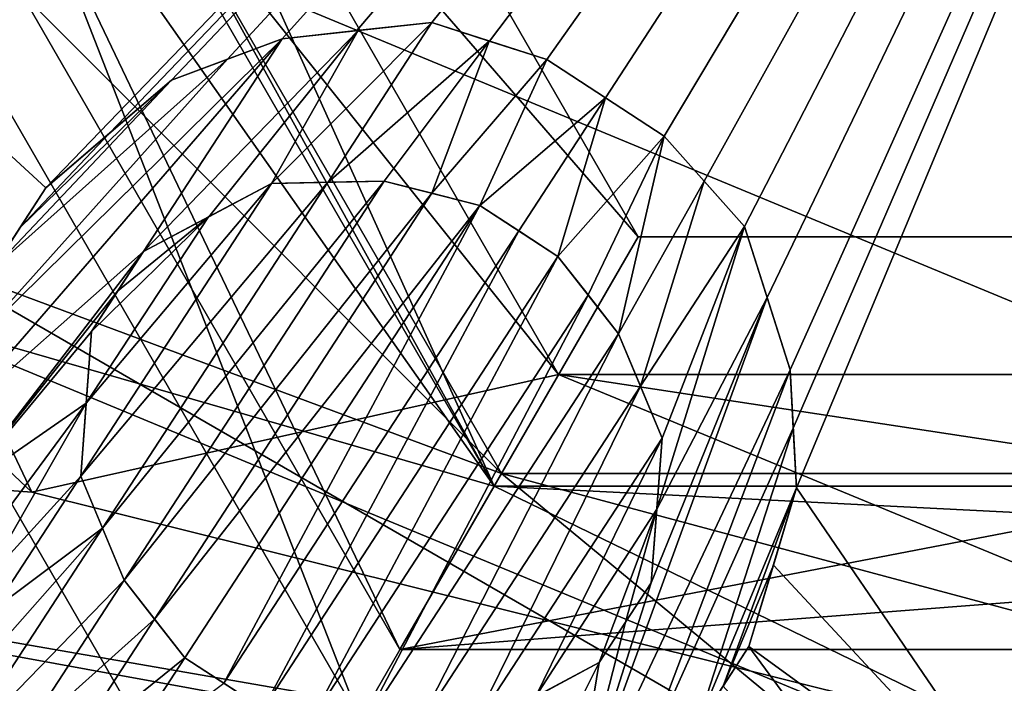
# Model space of a CAD drawing. Header units: millimetres. Extents: x -122 to 122, y -98 to 94.
# Tile 248 of 256: x -75.26 to -71.97, y 66.47 to 68.7. Entities that reach past the tile are written whole.
import ezdxf

# ---------------------------------------------------------------- set-up
doc = ezdxf.new("R2010")
doc.units = ezdxf.units.MM
doc.header["$LTSCALE"] = 26.699852
for name, color, linetype in [('13', 7, 'CONTINUOUS'), ('14', 7, 'CONTINUOUS'), ('17', 7, 'CONTINUOUS'), ('339', 7, 'CONTINUOUS'), ('340', 7, 'CONTINUOUS'), ('348', 7, 'CONTINUOUS'), ('349', 7, 'CONTINUOUS'), ('351', 7, 'CONTINUOUS'), ('5454', 7, 'CONTINUOUS'), ('5455', 7, 'CONTINUOUS'), ('5457', 7, 'CONTINUOUS'), ('5471', 7, 'CONTINUOUS'), ('5476', 7, 'CONTINUOUS'), ('5479', 7, 'CONTINUOUS'), ('5480', 7, 'CONTINUOUS'), ('5481', 7, 'CONTINUOUS'), ('5483', 7, 'CONTINUOUS'), ('5562', 7, 'CONTINUOUS'), ('5563', 7, 'CONTINUOUS'), ('5564', 7, 'CONTINUOUS'), ('5565', 7, 'CONTINUOUS'), ('5566', 7, 'CONTINUOUS'), ('5567', 7, 'CONTINUOUS'), ('5568', 7, 'CONTINUOUS'), ('5569', 7, 'CONTINUOUS'), ('5570', 7, 'CONTINUOUS'), ('5571', 7, 'CONTINUOUS'), ('5572', 7, 'CONTINUOUS'), ('5593', 7, 'CONTINUOUS'), ('5594', 7, 'CONTINUOUS'), ('5595', 7, 'CONTINUOUS'), ('5596', 7, 'CONTINUOUS'), ('5597', 7, 'CONTINUOUS'), ('5600', 7, 'CONTINUOUS'), ('5601', 7, 'CONTINUOUS'), ('5602', 7, 'CONTINUOUS'), ('5603', 7, 'CONTINUOUS'), ('5604', 7, 'CONTINUOUS'), ('5605', 7, 'CONTINUOUS'), ('5606', 7, 'CONTINUOUS'), ('5607', 7, 'CONTINUOUS'), ('5608', 7, 'CONTINUOUS'), ('5670', 7, 'CONTINUOUS'), ('951', 7, 'CONTINUOUS'), ('952', 7, 'CONTINUOUS')]:
    doc.layers.add(name, color=color, linetype=linetype)

msp = doc.modelspace()

# ---------------------------------------------------------------- linework, layer by layer
at = {"layer": '13', "color": 7, "linetype": 'Continuous', "true_color": 0xf5f5f5}
msp.add_3dface([(-79, 73.5, -12), (-80.6065, 62.8935, -12), (-74.4996, 65.7056, -12), (-79, 73.5, -12)], dxfattribs=at)
at = {"layer": '14', "color": 7, "linetype": 'Continuous', "true_color": 0xf5f5f5}
for points in [[(-80.6065, 62.8935, -15), (-85, 73.5, -15), (-74.4996, 65.7056, -15), (-80.6065, 62.8935, -15)], [(-85, 73.5, -15), (-79, 73.5, -15), (-74.4996, 65.7056, -15), (-85, 73.5, -15)]]:
    msp.add_3dface(points, dxfattribs=at)
at = {"layer": '17', "color": 7, "linetype": 'Continuous', "true_color": 0xf5f5f5}
for points in [[(-79, 73.5, -12), (-74.4996, 65.7056, -12), (-79, 73.5, -15), (-79, 73.5, -12)], [(-79, 73.5, -15), (-74.4996, 65.7056, -12), (-74.4996, 65.7056, -15), (-79, 73.5, -15)]]:
    msp.add_3dface(points, dxfattribs=at)
at = {"layer": '339', "color": 7, "linetype": 'Continuous', "true_color": 0xf5f5f5}
for points in [[(-74.125, 66.3553, -15), (-78.25, 73.5, -15), (-80.3912, 67.4992, -15), (-74.125, 66.3553, -15)], [(-76, 63.1077, -15), (-74.125, 66.3553, -15), (-80.3912, 67.4992, -15), (-76, 63.1077, -15)], [(-59.6088, 67.4992, -15), (-65.875, 66.3553, -15), (-76, 63.1077, -15), (-59.6088, 67.4992, -15)], [(-64, 63.1077, -15), (-59.6088, 67.4992, -15), (-76, 63.1077, -15), (-64, 63.1077, -15)]]:
    msp.add_3dface(points, dxfattribs=at)
at = {"layer": '340', "color": 7, "linetype": 'Continuous', "true_color": 0xf5f5f5}
for points in [[(-80.3912, 67.4992, -28.55), (-82, 73.5, -28.55), (-75.224, 67.1154, -28.55), (-80.3912, 67.4992, -28.55)], [(-75.224, 67.1154, -28.55), (-82, 73.5, -28.55), (-78.25, 73.5, -28.55), (-75.224, 67.1154, -28.55)], [(-76, 63.1077, -28.55), (-80.3912, 67.4992, -28.55), (-64, 63.1077, -28.55), (-76, 63.1077, -28.55)], [(-64, 63.1077, -28.55), (-80.3912, 67.4992, -28.55), (-68.3761, 65.4119, -28.55), (-64, 63.1077, -28.55)], [(-68.3761, 65.4119, -28.55), (-80.3912, 67.4992, -28.55), (-75.224, 67.1154, -28.55), (-68.3761, 65.4119, -28.55)]]:
    msp.add_3dface(points, dxfattribs=at)
at = {"layer": '348', "color": 7, "linetype": 'Continuous', "true_color": 0xf5f5f5}
for points in [[(-76.9175, 73.5, -27.2175), (-76.9175, 73.5, -16.3325), (-73.4587, 67.5093, -16.3325), (-76.9175, 73.5, -27.2175)], [(-73.4587, 67.5093, -27.2175), (-76.9175, 73.5, -27.2175), (-73.4587, 67.5093, -16.3325), (-73.4587, 67.5093, -27.2175)], [(-66.5413, 67.5093, -27.2175), (-73.4587, 67.5093, -27.2175), (-66.5413, 67.5093, -16.3325), (-66.5413, 67.5093, -27.2175)], [(-66.5413, 67.5093, -16.3325), (-73.4587, 67.5093, -27.2175), (-73.4587, 67.5093, -16.3325), (-66.5413, 67.5093, -16.3325)]]:
    msp.add_3dface(points, dxfattribs=at)
at = {"layer": '349', "color": 7, "linetype": 'Continuous', "true_color": 0xf5f5f5}
for points in [[(-75.224, 67.1154, -28.55), (-78.25, 73.5, -28.55), (-73.4587, 67.5093, -27.2175), (-75.224, 67.1154, -28.55)], [(-78.25, 73.5, -28.55), (-76.9175, 73.5, -27.2175), (-73.4587, 67.5093, -27.2175), (-78.25, 73.5, -28.55)], [(-68.3761, 65.4119, -28.55), (-75.224, 67.1154, -28.55), (-73.4587, 67.5093, -27.2175), (-68.3761, 65.4119, -28.55)], [(-68.3761, 65.4119, -28.55), (-73.4587, 67.5093, -27.2175), (-66.5413, 67.5093, -27.2175), (-68.3761, 65.4119, -28.55)]]:
    msp.add_3dface(points, dxfattribs=at)
at = {"layer": '351', "color": 7, "linetype": 'Continuous', "true_color": 0xf5f5f5}
for points in [[(-78.25, 73.5, -15), (-74.125, 66.3553, -15), (-76.9175, 73.5, -16.3325), (-78.25, 73.5, -15)], [(-76.9175, 73.5, -16.3325), (-74.125, 66.3553, -15), (-73.4587, 67.5093, -16.3325), (-76.9175, 73.5, -16.3325)], [(-74.125, 66.3553, -15), (-65.875, 66.3553, -15), (-73.4587, 67.5093, -16.3325), (-74.125, 66.3553, -15)], [(-65.875, 66.3553, -15), (-66.5413, 67.5093, -16.3325), (-73.4587, 67.5093, -16.3325), (-65.875, 66.3553, -15)]]:
    msp.add_3dface(points, dxfattribs=at)
at = {"layer": '5454', "color": 7, "linetype": 'Continuous', "true_color": 0xf5f5f5}
for points in [[(-75.1771, 68.1341, 19.5354), (-70, 73.5, 20.5), (-76.3195, 69.1865, 19.4833), (-75.1771, 68.1341, 19.5354)], [(-74.9621, 68.3179, 19.608), (-70, 73.5, 20.5), (-75.1771, 68.1341, 19.5354), (-74.9621, 68.3179, 19.608)], [(-74.7557, 68.4944, 19.6748), (-70, 73.5, 20.5), (-74.9621, 68.3179, 19.608), (-74.7557, 68.4944, 19.6748)], [(-74.5682, 68.5648, 19.7178), (-70, 73.5, 20.5), (-74.7557, 68.4944, 19.6748), (-74.5682, 68.5648, 19.7178)], [(-74.3851, 68.6337, 19.7584), (-70, 73.5, 20.5), (-74.5682, 68.5648, 19.7178), (-74.3851, 68.6337, 19.7584)], [(-74.1347, 68.6607, 19.8003), (-70, 73.5, 20.5), (-74.3851, 68.6337, 19.7584), (-74.1347, 68.6607, 19.8003)], [(-73.8835, 68.6877, 19.84), (-70, 73.5, 20.5), (-74.1347, 68.6607, 19.8003), (-73.8835, 68.6877, 19.84)], [(-73.6909, 68.6256, 19.855), (-70, 73.5, 20.5), (-73.8835, 68.6877, 19.84), (-73.6909, 68.6256, 19.855)], [(-73.4982, 68.5635, 19.8685), (-70, 73.5, 20.5), (-73.6909, 68.6256, 19.855), (-73.4982, 68.5635, 19.8685)], [(-73.3018, 68.4355, 19.8695), (-70, 73.5, 20.5), (-73.4982, 68.5635, 19.8685), (-73.3018, 68.4355, 19.8695)], [(-73.1055, 68.3075, 19.8685), (-70, 73.5, 20.5), (-73.3018, 68.4355, 19.8695), (-73.1055, 68.3075, 19.8685)], [(-72.971, 68.1562, 19.855), (-70, 73.5, 20.5), (-73.1055, 68.3075, 19.8685), (-72.971, 68.1562, 19.855)], [(-72.8364, 68.005, 19.84), (-70, 73.5, 20.5), (-72.971, 68.1562, 19.855), (-72.8364, 68.005, 19.84)], [(-72.7605, 67.7665, 19.8006), (-70, 73.5, 20.5), (-72.8364, 68.005, 19.84), (-72.7605, 67.7665, 19.8006)], [(-72.6835, 67.5244, 19.7584), (-70, 73.5, 20.5), (-72.7605, 67.7665, 19.8006), (-72.6835, 67.5244, 19.7584)], [(-72.6726, 67.3298, 19.718), (-70, 73.5, 20.5), (-72.6835, 67.5244, 19.7584), (-72.6726, 67.3298, 19.718)], [(-72.6615, 67.129, 19.6748), (-70, 73.5, 20.5), (-72.6726, 67.3298, 19.718), (-72.6615, 67.129, 19.6748)], [(-70, 73.5, 20.5), (-72.6615, 67.129, 19.6748), (-71.7836, 65.8434, 19.4256), (-70, 73.5, 20.5)], [(-75.3514, 67.8668, 19.451), (-75.1771, 68.1341, 19.5354), (-76.3195, 69.1865, 19.4833), (-75.3514, 67.8668, 19.451)], [(-75.2646, 67.9999, 19.4935), (-75.1771, 68.1341, 19.5354), (-75.3514, 67.8668, 19.451), (-75.2646, 67.9999, 19.4935)], [(-72.6615, 67.129, 19.6748), (-72.7393, 66.8701, 19.6083), (-71.7836, 65.8434, 19.4256), (-72.6615, 67.129, 19.6748)], [(-72.7393, 66.8701, 19.6083), (-72.8211, 66.5981, 19.5354), (-71.7836, 65.8434, 19.4256), (-72.7393, 66.8701, 19.6083)], [(-72.8211, 66.5981, 19.5354), (-72.9075, 66.4655, 19.494), (-71.8819, 65.3207, 19.2722), (-72.8211, 66.5981, 19.5354)], [(-72.8211, 66.5981, 19.5354), (-71.8819, 65.3207, 19.2722), (-71.7836, 65.8434, 19.4256), (-72.8211, 66.5981, 19.5354)]]:
    msp.add_3dface(points, dxfattribs=at)
at = {"layer": '5455', "color": 7, "linetype": 'Continuous', "true_color": 0xf5f5f5}
for points in [[(-73.9905, 66.5883, -10), (-77.981, 73.5, -10), (-73.9905, 66.5883, -66.4045), (-73.9905, 66.5883, -10)], [(-73.9905, 66.5883, -66.4045), (-77.981, 73.5, -10), (-77.981, 73.5, -66.4045), (-73.9905, 66.5883, -66.4045)], [(-66.0095, 66.5883, -10), (-73.9905, 66.5883, -10), (-66.0095, 66.5883, -66.4045), (-66.0095, 66.5883, -10)], [(-66.0095, 66.5883, -66.4045), (-73.9905, 66.5883, -10), (-73.9905, 66.5883, -66.4045), (-66.0095, 66.5883, -66.4045)]]:
    msp.add_3dface(points, dxfattribs=at)
at = {"layer": '5457', "color": 7, "linetype": 'Continuous', "true_color": 0xf5f5f5}
for points in [[(-75.0602, 67.169, 19.3567), (-74.9874, 66.9944, 19.3299), (-74.2322, 68.153, 19.6954), (-75.0602, 67.169, 19.3567)], [(-74.4211, 68.1492, 19.666), (-75.0602, 67.169, 19.3567), (-74.2322, 68.153, 19.6954), (-74.4211, 68.1492, 19.666)], [(-75.042, 67.4132, 19.4138), (-75.0602, 67.169, 19.3567), (-74.4211, 68.1492, 19.666), (-75.042, 67.4132, 19.4138)], [(-74.6321, 68.0368, 19.611), (-75.042, 67.4132, 19.4138), (-74.4211, 68.1492, 19.666), (-74.6321, 68.0368, 19.611)], [(-74.9874, 66.9944, 19.3299), (-74.9146, 66.8201, 19.3019), (-74.0431, 68.1568, 19.7236), (-74.9874, 66.9944, 19.3299)], [(-74.2322, 68.153, 19.6954), (-74.9874, 66.9944, 19.3299), (-74.0431, 68.1568, 19.7236), (-74.2322, 68.153, 19.6954)], [(-74.0431, 68.1568, 19.7236), (-74.9146, 66.8201, 19.3019), (-73.8834, 68.1161, 19.7381), (-74.0431, 68.1568, 19.7236)], [(-74.9146, 66.8201, 19.3019), (-74.8128, 66.6901, 19.2883), (-73.8834, 68.1161, 19.7381), (-74.9146, 66.8201, 19.3019)], [(-73.8834, 68.1161, 19.7381), (-74.8128, 66.6901, 19.2883), (-73.7233, 68.0752, 19.7517), (-73.8834, 68.1161, 19.7381)], [(-74.8128, 66.6901, 19.2883), (-74.711, 66.5603, 19.2738), (-73.7233, 68.0752, 19.7517), (-74.8128, 66.6901, 19.2883)], [(-74.711, 66.5603, 19.2738), (-74.5801, 66.4749, 19.2742), (-73.7233, 68.0752, 19.7517), (-74.711, 66.5603, 19.2738)], [(-73.7233, 68.0752, 19.7517), (-74.5801, 66.4749, 19.2742), (-73.5924, 67.9899, 19.7521), (-73.7233, 68.0752, 19.7517)], [(-75.0242, 67.6534, 19.4677), (-75.042, 67.4132, 19.4138), (-74.6321, 68.0368, 19.611), (-75.0242, 67.6534, 19.4677)], [(-74.9364, 67.788, 19.5107), (-75.0242, 67.6534, 19.4677), (-74.6321, 68.0368, 19.611), (-74.9364, 67.788, 19.5107)], [(-74.8499, 67.9208, 19.5521), (-74.9364, 67.788, 19.5107), (-74.6321, 68.0368, 19.611), (-74.8499, 67.9208, 19.5521)], [(-74.5801, 66.4749, 19.2742), (-74.4492, 66.3896, 19.2738), (-73.5924, 67.9899, 19.7521), (-74.5801, 66.4749, 19.2742)], [(-73.5924, 67.9899, 19.7521), (-74.4492, 66.3896, 19.2738), (-73.4615, 67.9046, 19.7517), (-73.5924, 67.9899, 19.7521)], [(-74.4492, 66.3896, 19.2738), (-74.2892, 66.3488, 19.2883), (-73.4615, 67.9046, 19.7517), (-74.4492, 66.3896, 19.2738)], [(-73.4615, 67.9046, 19.7517), (-74.2892, 66.3488, 19.2883), (-73.3601, 67.7752, 19.7382), (-73.4615, 67.9046, 19.7517)], [(-74.2892, 66.3488, 19.2883), (-74.1293, 66.3081, 19.3019), (-73.3601, 67.7752, 19.7382), (-74.2892, 66.3488, 19.2883)], [(-74.1293, 66.3081, 19.3019), (-73.2578, 67.6448, 19.7236), (-73.3601, 67.7752, 19.7382), (-74.1293, 66.3081, 19.3019)], [(-73.9405, 66.3118, 19.3299), (-73.2578, 67.6448, 19.7236), (-74.1293, 66.3081, 19.3019), (-73.9405, 66.3118, 19.3299)], [(-73.185, 67.4703, 19.6954), (-73.2578, 67.6448, 19.7236), (-73.9405, 66.3118, 19.3299), (-73.185, 67.4703, 19.6954)], [(-73.7513, 66.3156, 19.3567), (-73.185, 67.4703, 19.6954), (-73.9405, 66.3118, 19.3299), (-73.7513, 66.3156, 19.3567)], [(-73.1122, 67.2959, 19.666), (-73.185, 67.4703, 19.6954), (-73.7513, 66.3156, 19.3567), (-73.1122, 67.2959, 19.666)], [(-73.5367, 66.43, 19.4134), (-73.1122, 67.2959, 19.666), (-73.7513, 66.3156, 19.3567), (-73.5367, 66.43, 19.4134)], [(-73.13, 67.0578, 19.6111), (-73.1122, 67.2959, 19.666), (-73.5367, 66.43, 19.4134), (-73.13, 67.0578, 19.6111)], [(-73.3226, 66.5441, 19.4677), (-73.13, 67.0578, 19.6111), (-73.5367, 66.43, 19.4134), (-73.3226, 66.5441, 19.4677)], [(-73.2345, 66.6792, 19.5109), (-73.13, 67.0578, 19.6111), (-73.3226, 66.5441, 19.4677), (-73.2345, 66.6792, 19.5109)], [(-73.1483, 66.8114, 19.5521), (-73.13, 67.0578, 19.6111), (-73.2345, 66.6792, 19.5109), (-73.1483, 66.8114, 19.5521)]]:
    msp.add_3dface(points, dxfattribs=at)
at = {"layer": '5471', "color": 7, "linetype": 'Continuous', "true_color": 0xf5f5f5}
for points in [[(-76.3855, 73.5, -68), (-63.6145, 73.5, -68), (-66.8082, 67.9698, -68), (-76.3855, 73.5, -68)], [(-73.1918, 67.9698, -68), (-76.3855, 73.5, -68), (-66.8082, 67.9698, -68), (-73.1918, 67.9698, -68)]]:
    msp.add_3dface(points, dxfattribs=at)
at = {"layer": '5476', "color": 7, "linetype": 'Continuous', "true_color": 0xf5f5f5}
for points in [[(-76.3855, 73.5, -68), (-73.1918, 67.9698, -68), (-77.981, 73.5, -66.4045), (-76.3855, 73.5, -68)], [(-73.1918, 67.9698, -68), (-73.9905, 66.5883, -66.4045), (-77.981, 73.5, -66.4045), (-73.1918, 67.9698, -68)], [(-73.1918, 67.9698, -68), (-66.8082, 67.9698, -68), (-73.9905, 66.5883, -66.4045), (-73.1918, 67.9698, -68)], [(-66.8082, 67.9698, -68), (-66.0095, 66.5883, -66.4045), (-73.9905, 66.5883, -66.4045), (-66.8082, 67.9698, -68)]]:
    msp.add_3dface(points, dxfattribs=at)
at = {"layer": '5479', "color": 7, "linetype": 'Continuous', "true_color": 0xf5f5f5}
msp.add_3dface([(-72.0491, 65.8522, 0.2556), (-77.2959, 66.2018, 1.25), (-75.5985, 67.9014, 0.2556), (-72.0491, 65.8522, 0.2556)], dxfattribs=at)
at = {"layer": '5480', "color": 7, "linetype": 'Continuous', "true_color": 0xf5f5f5}
for points in [[(-73.9905, 66.5883, -10), (-77.3, 73.5, -10), (-77.981, 73.5, -10), (-73.9905, 66.5883, -10)], [(-73.65, 67.178, -10), (-77.3, 73.5, -10), (-73.9905, 66.5883, -10), (-73.65, 67.178, -10)], [(-66.35, 67.178, -10), (-73.65, 67.178, -10), (-73.9905, 66.5883, -10), (-66.35, 67.178, -10)], [(-66.0095, 66.5883, -10), (-66.35, 67.178, -10), (-73.9905, 66.5883, -10), (-66.0095, 66.5883, -10)]]:
    msp.add_3dface(points, dxfattribs=at)
at = {"layer": '5481', "color": 7, "linetype": 'Continuous', "true_color": 0xf5f5f5}
for points in [[(-77.3, 73.5, -10), (-73.65, 67.178, -10), (-77.3, 73.5, -0.6683), (-77.3, 73.5, -10)], [(-77.3, 73.5, -0.6683), (-73.65, 67.178, -10), (-76.322, 69.85, -0.6683), (-77.3, 73.5, -0.6683)], [(-76.322, 69.85, -0.6683), (-73.65, 67.178, -10), (-73.65, 67.178, -0.6683), (-76.322, 69.85, -0.6683)], [(-73.65, 67.178, -10), (-66.35, 67.178, -10), (-73.65, 67.178, -0.6683), (-73.65, 67.178, -10)], [(-73.65, 67.178, -0.6683), (-66.35, 67.178, -10), (-70, 66.2, -0.6683), (-73.65, 67.178, -0.6683)]]:
    msp.add_3dface(points, dxfattribs=at)
at = {"layer": '5483', "color": 7, "linetype": 'Continuous', "true_color": 0xf5f5f5}
for points in [[(-76.322, 69.85, -0.6683), (-73.65, 67.178, -0.6683), (-75.5985, 67.9014, 0.2556), (-76.322, 69.85, -0.6683)], [(-73.65, 67.178, -0.6683), (-72.0491, 65.8522, 0.2556), (-75.5985, 67.9014, 0.2556), (-73.65, 67.178, -0.6683)], [(-73.65, 67.178, -0.6683), (-70, 66.2, -0.6683), (-72.0491, 65.8522, 0.2556), (-73.65, 67.178, -0.6683)]]:
    msp.add_3dface(points, dxfattribs=at)
at = {"layer": '5562', "color": 7, "linetype": 'Continuous', "true_color": 0xf5f5f5}
for points in [[(-72.9075, 66.4655, 19.494), (-72.8211, 66.5981, 19.5354), (-72.9954, 66.3307, 20.4868), (-72.9075, 66.4655, 19.494)], [(-72.9954, 66.3307, 20.4868), (-72.8211, 66.5981, 19.5354), (-72.8211, 66.5981, 20.5683), (-72.9954, 66.3307, 20.4868)], [(-72.9954, 66.3307, 20.4868), (-72.8211, 66.5981, 20.5683), (-72.9075, 66.4655, 20.5284), (-72.9954, 66.3307, 20.4868)]]:
    msp.add_3dface(points, dxfattribs=at)
at = {"layer": '5563', "color": 7, "linetype": 'Continuous', "true_color": 0xf5f5f5}
for points in [[(-72.7393, 66.8701, 19.6083), (-72.6615, 67.129, 19.6748), (-72.8211, 66.5981, 20.5683), (-72.7393, 66.8701, 19.6083)], [(-72.8211, 66.5981, 20.5683), (-72.6615, 67.129, 19.6748), (-72.6615, 67.129, 20.7028), (-72.8211, 66.5981, 20.5683)], [(-72.8211, 66.5981, 20.5683), (-72.6615, 67.129, 20.7028), (-72.7392, 66.8703, 20.6386), (-72.8211, 66.5981, 20.5683)], [(-72.8211, 66.5981, 19.5354), (-72.7393, 66.8701, 19.6083), (-72.8211, 66.5981, 20.5683), (-72.8211, 66.5981, 19.5354)]]:
    msp.add_3dface(points, dxfattribs=at)
at = {"layer": '5564', "color": 7, "linetype": 'Continuous', "true_color": 0xf5f5f5}
for points in [[(-72.6726, 67.3298, 19.718), (-72.6835, 67.5244, 19.7584), (-72.6615, 67.129, 20.7028), (-72.6726, 67.3298, 19.718)], [(-72.6615, 67.129, 20.7028), (-72.6835, 67.5244, 19.7584), (-72.6835, 67.5244, 20.7835), (-72.6615, 67.129, 20.7028)], [(-72.6615, 67.129, 20.7028), (-72.6835, 67.5244, 20.7835), (-72.6726, 67.3298, 20.7445), (-72.6615, 67.129, 20.7028)], [(-72.6615, 67.129, 19.6748), (-72.6726, 67.3298, 19.718), (-72.6615, 67.129, 20.7028), (-72.6615, 67.129, 19.6748)]]:
    msp.add_3dface(points, dxfattribs=at)
at = {"layer": '5565', "color": 7, "linetype": 'Continuous', "true_color": 0xf5f5f5}
for points in [[(-72.7605, 67.7665, 19.8006), (-72.8364, 68.005, 19.84), (-72.6835, 67.5244, 20.7835), (-72.7605, 67.7665, 19.8006)], [(-72.6835, 67.5244, 20.7835), (-72.8364, 68.005, 19.84), (-72.8364, 68.005, 20.8623), (-72.6835, 67.5244, 20.7835)], [(-72.6835, 67.5244, 20.7835), (-72.8364, 68.005, 20.8623), (-72.7605, 67.7665, 20.8243), (-72.6835, 67.5244, 20.7835)], [(-72.6835, 67.5244, 19.7584), (-72.7605, 67.7665, 19.8006), (-72.6835, 67.5244, 20.7835), (-72.6835, 67.5244, 19.7584)]]:
    msp.add_3dface(points, dxfattribs=at)
at = {"layer": '5566', "color": 7, "linetype": 'Continuous', "true_color": 0xf5f5f5}
for points in [[(-72.971, 68.1562, 19.855), (-73.1055, 68.3075, 19.8685), (-72.8364, 68.005, 20.8623), (-72.971, 68.1562, 19.855)], [(-72.8364, 68.005, 20.8623), (-73.1055, 68.3075, 19.8685), (-73.1055, 68.3075, 20.8898), (-72.8364, 68.005, 20.8623)], [(-72.8364, 68.005, 20.8623), (-73.1055, 68.3075, 20.8898), (-72.9716, 68.157, 20.8768), (-72.8364, 68.005, 20.8623)], [(-72.8364, 68.005, 19.84), (-72.971, 68.1562, 19.855), (-72.8364, 68.005, 20.8623), (-72.8364, 68.005, 19.84)]]:
    msp.add_3dface(points, dxfattribs=at)
at = {"layer": '5567', "color": 7, "linetype": 'Continuous', "true_color": 0xf5f5f5}
for points in [[(-73.1055, 68.3075, 19.8685), (-73.3018, 68.4355, 19.8695), (-73.4982, 68.5635, 20.8898), (-73.1055, 68.3075, 19.8685)], [(-73.1055, 68.3075, 20.8898), (-73.1055, 68.3075, 19.8685), (-73.4982, 68.5635, 20.8898), (-73.1055, 68.3075, 20.8898)], [(-73.3018, 68.4355, 19.8695), (-73.4982, 68.5635, 19.8685), (-73.4982, 68.5635, 20.8898), (-73.3018, 68.4355, 19.8695)], [(-73.1055, 68.3075, 20.8898), (-73.4982, 68.5635, 20.8898), (-73.3019, 68.4355, 20.8907), (-73.1055, 68.3075, 20.8898)]]:
    msp.add_3dface(points, dxfattribs=at)
at = {"layer": '5568', "color": 7, "linetype": 'Continuous', "true_color": 0xf5f5f5}
for points in [[(-73.4982, 68.5635, 19.8685), (-73.6909, 68.6256, 19.855), (-73.8835, 68.6877, 20.8623), (-73.4982, 68.5635, 19.8685)], [(-73.4982, 68.5635, 19.8685), (-73.8835, 68.6877, 20.8623), (-73.691, 68.6257, 20.8767), (-73.4982, 68.5635, 19.8685)], [(-73.6909, 68.6256, 19.855), (-73.8835, 68.6877, 19.84), (-73.8835, 68.6877, 20.8623), (-73.6909, 68.6256, 19.855)], [(-73.4982, 68.5635, 20.8898), (-73.4982, 68.5635, 19.8685), (-73.691, 68.6257, 20.8767), (-73.4982, 68.5635, 20.8898)]]:
    msp.add_3dface(points, dxfattribs=at)
at = {"layer": '5569', "color": 7, "linetype": 'Continuous', "true_color": 0xf5f5f5}
for points in [[(-73.8835, 68.6877, 19.84), (-74.1347, 68.6607, 19.8003), (-74.3851, 68.6337, 20.7835), (-73.8835, 68.6877, 19.84)], [(-73.8835, 68.6877, 19.84), (-74.3851, 68.6337, 20.7835), (-74.131, 68.6611, 20.8245), (-73.8835, 68.6877, 19.84)], [(-73.8835, 68.6877, 20.8623), (-73.8835, 68.6877, 19.84), (-74.131, 68.6611, 20.8245), (-73.8835, 68.6877, 20.8623)], [(-74.1347, 68.6607, 19.8003), (-74.3851, 68.6337, 19.7584), (-74.3851, 68.6337, 20.7835), (-74.1347, 68.6607, 19.8003)]]:
    msp.add_3dface(points, dxfattribs=at)
at = {"layer": '5570', "color": 7, "linetype": 'Continuous', "true_color": 0xf5f5f5}
for points in [[(-74.3851, 68.6337, 19.7584), (-74.5682, 68.5648, 19.7178), (-74.7557, 68.4944, 20.7028), (-74.3851, 68.6337, 19.7584)], [(-74.3851, 68.6337, 19.7584), (-74.7557, 68.4944, 20.7028), (-74.5681, 68.5649, 20.7443), (-74.3851, 68.6337, 19.7584)], [(-74.3851, 68.6337, 20.7835), (-74.3851, 68.6337, 19.7584), (-74.5681, 68.5649, 20.7443), (-74.3851, 68.6337, 20.7835)], [(-74.5682, 68.5648, 19.7178), (-74.7557, 68.4944, 19.6748), (-74.7557, 68.4944, 20.7028), (-74.5682, 68.5648, 19.7178)]]:
    msp.add_3dface(points, dxfattribs=at)
at = {"layer": '5571', "color": 7, "linetype": 'Continuous', "true_color": 0xf5f5f5}
for points in [[(-74.7557, 68.4944, 19.6748), (-74.9621, 68.3179, 19.608), (-75.1771, 68.1341, 20.5683), (-74.7557, 68.4944, 19.6748)], [(-74.7557, 68.4944, 19.6748), (-75.1771, 68.1341, 20.5683), (-74.9622, 68.3178, 20.6383), (-74.7557, 68.4944, 19.6748)], [(-74.7557, 68.4944, 20.7028), (-74.7557, 68.4944, 19.6748), (-74.9622, 68.3178, 20.6383), (-74.7557, 68.4944, 20.7028)], [(-74.9621, 68.3179, 19.608), (-75.1771, 68.1341, 19.5354), (-75.1771, 68.1341, 20.5683), (-74.9621, 68.3179, 19.608)]]:
    msp.add_3dface(points, dxfattribs=at)
at = {"layer": '5572', "color": 7, "linetype": 'Continuous', "true_color": 0xf5f5f5}
for points in [[(-75.1771, 68.1341, 19.5354), (-75.2646, 67.9999, 19.4935), (-75.3514, 67.8668, 20.4868), (-75.1771, 68.1341, 19.5354)], [(-75.1771, 68.1341, 19.5354), (-75.3514, 67.8668, 20.4868), (-75.2645, 68, 20.5279), (-75.1771, 68.1341, 19.5354)], [(-75.1771, 68.1341, 20.5683), (-75.1771, 68.1341, 19.5354), (-75.2645, 68, 20.5279), (-75.1771, 68.1341, 20.5683)]]:
    msp.add_3dface(points, dxfattribs=at)
at = {"layer": '5593', "color": 7, "linetype": 'Continuous', "true_color": 0xf5f5f5}
for points in [[(-73.4615, 67.9046, 19.7517), (-73.3601, 67.7752, 19.7382), (-73.2578, 67.6448, 20.7498), (-73.4615, 67.9046, 19.7517)], [(-73.4615, 67.9046, 19.7517), (-73.2578, 67.6448, 20.7498), (-73.3601, 67.7753, 20.7639), (-73.4615, 67.9046, 19.7517)], [(-73.4615, 67.9046, 20.777), (-73.4615, 67.9046, 19.7517), (-73.3601, 67.7753, 20.7639), (-73.4615, 67.9046, 20.777)], [(-73.3601, 67.7752, 19.7382), (-73.2578, 67.6448, 19.7236), (-73.2578, 67.6448, 20.7498), (-73.3601, 67.7752, 19.7382)]]:
    msp.add_3dface(points, dxfattribs=at)
at = {"layer": '5594', "color": 7, "linetype": 'Continuous', "true_color": 0xf5f5f5}
for points in [[(-73.2578, 67.6448, 19.7236), (-73.185, 67.4703, 19.6954), (-73.1122, 67.2959, 20.6943), (-73.2578, 67.6448, 19.7236)], [(-73.2578, 67.6448, 20.7498), (-73.2578, 67.6448, 19.7236), (-73.185, 67.4703, 20.7227), (-73.2578, 67.6448, 20.7498)], [(-73.2578, 67.6448, 19.7236), (-73.1122, 67.2959, 20.6943), (-73.185, 67.4703, 20.7227), (-73.2578, 67.6448, 19.7236)], [(-73.185, 67.4703, 19.6954), (-73.1122, 67.2959, 19.666), (-73.1122, 67.2959, 20.6943), (-73.185, 67.4703, 19.6954)]]:
    msp.add_3dface(points, dxfattribs=at)
at = {"layer": '5595', "color": 7, "linetype": 'Continuous', "true_color": 0xf5f5f5}
for points in [[(-73.1122, 67.2959, 19.666), (-73.13, 67.0578, 19.6111), (-73.1483, 66.8114, 20.5844), (-73.1122, 67.2959, 19.666)], [(-73.1122, 67.2959, 19.666), (-73.1483, 66.8114, 20.5844), (-73.1299, 67.058, 20.6414), (-73.1122, 67.2959, 19.666)], [(-73.1122, 67.2959, 20.6943), (-73.1122, 67.2959, 19.666), (-73.1299, 67.058, 20.6414), (-73.1122, 67.2959, 20.6943)], [(-73.13, 67.0578, 19.6111), (-73.1483, 66.8114, 19.5521), (-73.1483, 66.8114, 20.5844), (-73.13, 67.0578, 19.6111)]]:
    msp.add_3dface(points, dxfattribs=at)
at = {"layer": '5596', "color": 7, "linetype": 'Continuous', "true_color": 0xf5f5f5}
for points in [[(-73.1483, 66.8114, 19.5521), (-73.2345, 66.6792, 19.5109), (-73.3226, 66.5441, 20.503), (-73.1483, 66.8114, 19.5521)], [(-73.1483, 66.8114, 19.5521), (-73.3226, 66.5441, 20.503), (-73.2344, 66.6793, 20.5446), (-73.1483, 66.8114, 19.5521)], [(-73.1483, 66.8114, 20.5844), (-73.1483, 66.8114, 19.5521), (-73.2344, 66.6793, 20.5446), (-73.1483, 66.8114, 20.5844)], [(-73.2345, 66.6792, 19.5109), (-73.3226, 66.5441, 19.4677), (-73.3226, 66.5441, 20.503), (-73.2345, 66.6792, 19.5109)]]:
    msp.add_3dface(points, dxfattribs=at)
at = {"layer": '5597', "color": 7, "linetype": 'Continuous', "true_color": 0xf5f5f5}
for points in [[(-73.3226, 66.5441, 19.4677), (-73.5367, 66.43, 19.4134), (-73.7513, 66.3156, 20.3959), (-73.3226, 66.5441, 19.4677)], [(-73.3226, 66.5441, 19.4677), (-73.7513, 66.3156, 20.3959), (-73.5367, 66.43, 20.4506), (-73.3226, 66.5441, 19.4677)], [(-73.3226, 66.5441, 20.503), (-73.3226, 66.5441, 19.4677), (-73.5367, 66.43, 20.4506), (-73.3226, 66.5441, 20.503)]]:
    msp.add_3dface(points, dxfattribs=at)
at = {"layer": '5600', "color": 7, "linetype": 'Continuous', "true_color": 0xf5f5f5}
for points in [[(-74.4492, 66.3896, 19.2738), (-74.5801, 66.4749, 19.2742), (-74.711, 66.5603, 20.3159), (-74.4492, 66.3896, 19.2738)], [(-74.4492, 66.3896, 20.3159), (-74.4492, 66.3896, 19.2738), (-74.711, 66.5603, 20.3159), (-74.4492, 66.3896, 20.3159)], [(-74.5801, 66.4749, 19.2742), (-74.711, 66.5603, 19.2738), (-74.711, 66.5603, 20.3159), (-74.5801, 66.4749, 19.2742)], [(-74.4492, 66.3896, 20.3159), (-74.711, 66.5603, 20.3159), (-74.5801, 66.4749, 20.3163), (-74.4492, 66.3896, 20.3159)]]:
    msp.add_3dface(points, dxfattribs=at)
at = {"layer": '5601', "color": 7, "linetype": 'Continuous', "true_color": 0xf5f5f5}
for points in [[(-74.8128, 66.6901, 19.2883), (-74.9146, 66.8201, 19.3019), (-74.711, 66.5603, 20.3159), (-74.8128, 66.6901, 19.2883)], [(-74.711, 66.5603, 20.3159), (-74.9146, 66.8201, 19.3019), (-74.9146, 66.8201, 20.343), (-74.711, 66.5603, 20.3159)], [(-74.711, 66.5603, 20.3159), (-74.9146, 66.8201, 20.343), (-74.8128, 66.6901, 20.3299), (-74.711, 66.5603, 20.3159)], [(-74.711, 66.5603, 19.2738), (-74.8128, 66.6901, 19.2883), (-74.711, 66.5603, 20.3159), (-74.711, 66.5603, 19.2738)]]:
    msp.add_3dface(points, dxfattribs=at)
at = {"layer": '5602', "color": 7, "linetype": 'Continuous', "true_color": 0xf5f5f5}
for points in [[(-74.9874, 66.9944, 19.3299), (-75.0602, 67.169, 19.3567), (-74.9146, 66.8201, 20.343), (-74.9874, 66.9944, 19.3299)], [(-74.9146, 66.8201, 20.343), (-75.0602, 67.169, 19.3567), (-75.0602, 67.169, 20.3959), (-74.9146, 66.8201, 20.343)], [(-74.9146, 66.8201, 20.343), (-75.0602, 67.169, 20.3959), (-74.9874, 66.9944, 20.3701), (-74.9146, 66.8201, 20.343)], [(-74.9146, 66.8201, 19.3019), (-74.9874, 66.9944, 19.3299), (-74.9146, 66.8201, 20.343), (-74.9146, 66.8201, 19.3019)]]:
    msp.add_3dface(points, dxfattribs=at)
at = {"layer": '5603', "color": 7, "linetype": 'Continuous', "true_color": 0xf5f5f5}
for points in [[(-75.042, 67.4132, 19.4138), (-75.0242, 67.6534, 19.4677), (-75.0602, 67.169, 20.3959), (-75.042, 67.4132, 19.4138)], [(-75.0602, 67.169, 20.3959), (-75.0242, 67.6534, 19.4677), (-75.0242, 67.6534, 20.503), (-75.0602, 67.169, 20.3959)], [(-75.0602, 67.169, 20.3959), (-75.0242, 67.6534, 20.503), (-75.042, 67.4132, 20.451), (-75.0602, 67.169, 20.3959)], [(-75.0602, 67.169, 19.3567), (-75.042, 67.4132, 19.4138), (-75.0602, 67.169, 20.3959), (-75.0602, 67.169, 19.3567)]]:
    msp.add_3dface(points, dxfattribs=at)
at = {"layer": '5604', "color": 7, "linetype": 'Continuous', "true_color": 0xf5f5f5}
for points in [[(-74.9364, 67.788, 19.5107), (-74.8499, 67.9208, 19.5521), (-75.0242, 67.6534, 20.503), (-74.9364, 67.788, 19.5107)], [(-75.0242, 67.6534, 20.503), (-74.8499, 67.9208, 19.5521), (-74.8499, 67.9208, 20.5844), (-75.0242, 67.6534, 20.503)], [(-75.0242, 67.6534, 20.503), (-74.8499, 67.9208, 20.5844), (-74.9364, 67.788, 20.5444), (-75.0242, 67.6534, 20.503)], [(-75.0242, 67.6534, 19.4677), (-74.9364, 67.788, 19.5107), (-75.0242, 67.6534, 20.503), (-75.0242, 67.6534, 19.4677)]]:
    msp.add_3dface(points, dxfattribs=at)
at = {"layer": '5605', "color": 7, "linetype": 'Continuous', "true_color": 0xf5f5f5}
for points in [[(-74.6321, 68.0368, 19.611), (-74.4211, 68.1492, 19.666), (-74.8499, 67.9208, 20.5844), (-74.6321, 68.0368, 19.611)], [(-74.8499, 67.9208, 20.5844), (-74.4211, 68.1492, 19.666), (-74.4211, 68.1492, 20.6943), (-74.8499, 67.9208, 20.5844)], [(-74.8499, 67.9208, 20.5844), (-74.4211, 68.1492, 20.6943), (-74.6311, 68.0373, 20.6415), (-74.8499, 67.9208, 20.5844)], [(-74.8499, 67.9208, 19.5521), (-74.6321, 68.0368, 19.611), (-74.8499, 67.9208, 20.5844), (-74.8499, 67.9208, 19.5521)]]:
    msp.add_3dface(points, dxfattribs=at)
at = {"layer": '5606', "color": 7, "linetype": 'Continuous', "true_color": 0xf5f5f5}
for points in [[(-74.2322, 68.153, 19.6954), (-74.0431, 68.1568, 19.7236), (-74.4211, 68.1492, 20.6943), (-74.2322, 68.153, 19.6954)], [(-74.4211, 68.1492, 20.6943), (-74.0431, 68.1568, 19.7236), (-74.0431, 68.1568, 20.7498), (-74.4211, 68.1492, 20.6943)], [(-74.4211, 68.1492, 20.6943), (-74.0431, 68.1568, 20.7498), (-74.2309, 68.153, 20.7229), (-74.4211, 68.1492, 20.6943)], [(-74.4211, 68.1492, 19.666), (-74.2322, 68.153, 19.6954), (-74.4211, 68.1492, 20.6943), (-74.4211, 68.1492, 19.666)]]:
    msp.add_3dface(points, dxfattribs=at)
at = {"layer": '5607', "color": 7, "linetype": 'Continuous', "true_color": 0xf5f5f5}
for points in [[(-74.0431, 68.1568, 19.7236), (-73.8834, 68.1161, 19.7381), (-74.0431, 68.1568, 20.7498), (-74.0431, 68.1568, 19.7236)], [(-73.8834, 68.1161, 19.7381), (-73.7233, 68.0752, 19.7517), (-74.0431, 68.1568, 20.7498), (-73.8834, 68.1161, 19.7381)], [(-74.0431, 68.1568, 20.7498), (-73.7233, 68.0752, 19.7517), (-73.7233, 68.0752, 20.777), (-74.0431, 68.1568, 20.7498)], [(-74.0431, 68.1568, 20.7498), (-73.7233, 68.0752, 20.777), (-73.8834, 68.1161, 20.7639), (-74.0431, 68.1568, 20.7498)]]:
    msp.add_3dface(points, dxfattribs=at)
at = {"layer": '5608', "color": 7, "linetype": 'Continuous', "true_color": 0xf5f5f5}
for points in [[(-73.7233, 68.0752, 19.7517), (-73.5924, 67.9899, 19.7521), (-73.4615, 67.9046, 20.777), (-73.7233, 68.0752, 19.7517)], [(-73.7233, 68.0752, 19.7517), (-73.4615, 67.9046, 20.777), (-73.7233, 68.0752, 20.777), (-73.7233, 68.0752, 19.7517)], [(-73.7233, 68.0752, 20.777), (-73.4615, 67.9046, 20.777), (-73.5924, 67.9899, 20.7774), (-73.7233, 68.0752, 20.777)], [(-73.5924, 67.9899, 19.7521), (-73.4615, 67.9046, 19.7517), (-73.4615, 67.9046, 20.777), (-73.5924, 67.9899, 19.7521)]]:
    msp.add_3dface(points, dxfattribs=at)
at = {"layer": '5670', "color": 7, "linetype": 'Continuous', "true_color": 0xf5f5f5}
for points in [[(-73.8835, 68.6877, 20.8623), (-74.131, 68.6611, 20.8245), (-74.4211, 68.1492, 20.6943), (-73.8835, 68.6877, 20.8623)], [(-73.8835, 68.6877, 20.8623), (-74.4211, 68.1492, 20.6943), (-74.2309, 68.153, 20.7229), (-73.8835, 68.6877, 20.8623)], [(-73.691, 68.6257, 20.8767), (-73.8835, 68.6877, 20.8623), (-74.2309, 68.153, 20.7229), (-73.691, 68.6257, 20.8767)], [(-74.131, 68.6611, 20.8245), (-74.3851, 68.6337, 20.7835), (-74.8499, 67.9208, 20.5844), (-74.131, 68.6611, 20.8245)], [(-74.131, 68.6611, 20.8245), (-74.8499, 67.9208, 20.5844), (-74.6311, 68.0373, 20.6415), (-74.131, 68.6611, 20.8245)], [(-74.4211, 68.1492, 20.6943), (-74.131, 68.6611, 20.8245), (-74.6311, 68.0373, 20.6415), (-74.4211, 68.1492, 20.6943)], [(-75.511, 67.3359, 20.35), (-74.3851, 68.6337, 20.7835), (-75.4303, 67.6041, 20.4205), (-75.511, 67.3359, 20.35)], [(-74.3851, 68.6337, 20.7835), (-75.511, 67.3359, 20.35), (-74.8499, 67.9208, 20.5844), (-74.3851, 68.6337, 20.7835)], [(-74.3851, 68.6337, 20.7835), (-74.5681, 68.5649, 20.7443), (-75.4303, 67.6041, 20.4205), (-74.3851, 68.6337, 20.7835)], [(-74.0431, 68.1568, 20.7498), (-73.691, 68.6257, 20.8767), (-74.2309, 68.153, 20.7229), (-74.0431, 68.1568, 20.7498)], [(-73.691, 68.6257, 20.8767), (-74.0431, 68.1568, 20.7498), (-73.8834, 68.1161, 20.7639), (-73.691, 68.6257, 20.8767)], [(-73.4982, 68.5635, 20.8898), (-73.691, 68.6257, 20.8767), (-73.8834, 68.1161, 20.7639), (-73.4982, 68.5635, 20.8898)], [(-74.5681, 68.5649, 20.7443), (-75.3514, 67.8668, 20.4868), (-75.4303, 67.6041, 20.4205), (-74.5681, 68.5649, 20.7443)], [(-74.5681, 68.5649, 20.7443), (-74.7557, 68.4944, 20.7028), (-75.3514, 67.8668, 20.4868), (-74.5681, 68.5649, 20.7443)], [(-73.7233, 68.0752, 20.777), (-73.4982, 68.5635, 20.8898), (-73.8834, 68.1161, 20.7639), (-73.7233, 68.0752, 20.777)], [(-73.3019, 68.4355, 20.8907), (-73.4982, 68.5635, 20.8898), (-73.7233, 68.0752, 20.777), (-73.3019, 68.4355, 20.8907)], [(-75.3514, 67.8668, 20.4868), (-74.7557, 68.4944, 20.7028), (-75.2645, 68, 20.5279), (-75.3514, 67.8668, 20.4868)], [(-74.7557, 68.4944, 20.7028), (-74.9622, 68.3178, 20.6383), (-75.2645, 68, 20.5279), (-74.7557, 68.4944, 20.7028)], [(-73.3019, 68.4355, 20.8907), (-73.7233, 68.0752, 20.777), (-73.5924, 67.9899, 20.7774), (-73.3019, 68.4355, 20.8907)], [(-73.4615, 67.9046, 20.777), (-73.3019, 68.4355, 20.8907), (-73.5924, 67.9899, 20.7774), (-73.4615, 67.9046, 20.777)], [(-73.1055, 68.3075, 20.8898), (-73.3019, 68.4355, 20.8907), (-73.4615, 67.9046, 20.777), (-73.1055, 68.3075, 20.8898)], [(-74.9622, 68.3178, 20.6383), (-75.1771, 68.1341, 20.5683), (-75.2645, 68, 20.5279), (-74.9622, 68.3178, 20.6383)], [(-73.1055, 68.3075, 20.8898), (-73.4615, 67.9046, 20.777), (-73.3601, 67.7753, 20.7639), (-73.1055, 68.3075, 20.8898)], [(-73.2578, 67.6448, 20.7498), (-73.1055, 68.3075, 20.8898), (-73.3601, 67.7753, 20.7639), (-73.2578, 67.6448, 20.7498)], [(-72.9716, 68.157, 20.8768), (-73.1055, 68.3075, 20.8898), (-73.2578, 67.6448, 20.7498), (-72.9716, 68.157, 20.8768)], [(-72.9716, 68.157, 20.8768), (-73.2578, 67.6448, 20.7498), (-73.185, 67.4703, 20.7227), (-72.9716, 68.157, 20.8768)], [(-72.8364, 68.005, 20.8623), (-72.9716, 68.157, 20.8768), (-73.185, 67.4703, 20.7227), (-72.8364, 68.005, 20.8623)], [(-73.1122, 67.2959, 20.6943), (-72.8364, 68.005, 20.8623), (-73.185, 67.4703, 20.7227), (-73.1122, 67.2959, 20.6943)], [(-72.7605, 67.7665, 20.8243), (-72.8364, 68.005, 20.8623), (-73.1299, 67.058, 20.6414), (-72.7605, 67.7665, 20.8243)], [(-72.8364, 68.005, 20.8623), (-73.1122, 67.2959, 20.6943), (-73.1299, 67.058, 20.6414), (-72.8364, 68.005, 20.8623)], [(-75.511, 67.3359, 20.35), (-75.4676, 67.1185, 20.3114), (-74.8499, 67.9208, 20.5844), (-75.511, 67.3359, 20.35)], [(-74.8499, 67.9208, 20.5844), (-75.4676, 67.1185, 20.3114), (-74.9364, 67.788, 20.5444), (-74.8499, 67.9208, 20.5844)], [(-75.4676, 67.1185, 20.3114), (-75.0242, 67.6534, 20.503), (-74.9364, 67.788, 20.5444), (-75.4676, 67.1185, 20.3114)], [(-73.4168, 65.9705, 20.35), (-72.6835, 67.5244, 20.7835), (-72.7605, 67.7665, 20.8243), (-73.4168, 65.9705, 20.35)], [(-73.4168, 65.9705, 20.35), (-72.7605, 67.7665, 20.8243), (-73.1483, 66.8114, 20.5844), (-73.4168, 65.9705, 20.35)], [(-73.1483, 66.8114, 20.5844), (-72.7605, 67.7665, 20.8243), (-73.1299, 67.058, 20.6414), (-73.1483, 66.8114, 20.5844)], [(-75.0242, 67.6534, 20.503), (-75.4676, 67.1185, 20.3114), (-75.042, 67.4132, 20.451), (-75.0242, 67.6534, 20.503)], [(-73.4168, 65.9705, 20.35), (-73.2018, 66.1542, 20.4212), (-72.6835, 67.5244, 20.7835), (-73.4168, 65.9705, 20.35)], [(-72.6835, 67.5244, 20.7835), (-73.2018, 66.1542, 20.4212), (-72.6726, 67.3298, 20.7445), (-72.6835, 67.5244, 20.7835)], [(-75.4676, 67.1185, 20.3114), (-75.4235, 66.8978, 20.2704), (-75.042, 67.4132, 20.451), (-75.4676, 67.1185, 20.3114)], [(-75.4235, 66.8978, 20.2704), (-75.3871, 66.8106, 20.2572), (-75.042, 67.4132, 20.451), (-75.4235, 66.8978, 20.2704)], [(-75.3871, 66.8106, 20.2572), (-75.0602, 67.169, 20.3959), (-75.042, 67.4132, 20.451), (-75.3871, 66.8106, 20.2572)], [(-73.2018, 66.1542, 20.4212), (-72.9954, 66.3307, 20.4868), (-72.6726, 67.3298, 20.7445), (-73.2018, 66.1542, 20.4212)], [(-72.9954, 66.3307, 20.4868), (-72.6615, 67.129, 20.7028), (-72.6726, 67.3298, 20.7445), (-72.9954, 66.3307, 20.4868)], [(-75.3871, 66.8106, 20.2572), (-75.3507, 66.7234, 20.2437), (-75.0602, 67.169, 20.3959), (-75.3871, 66.8106, 20.2572)], [(-75.0602, 67.169, 20.3959), (-75.3507, 66.7234, 20.2437), (-74.9874, 66.9944, 20.3701), (-75.0602, 67.169, 20.3959)], [(-72.9954, 66.3307, 20.4868), (-72.9075, 66.4655, 20.5284), (-72.6615, 67.129, 20.7028), (-72.9954, 66.3307, 20.4868)], [(-72.6615, 67.129, 20.7028), (-72.9075, 66.4655, 20.5284), (-72.7392, 66.8703, 20.6386), (-72.6615, 67.129, 20.7028)], [(-74.9874, 66.9944, 20.3701), (-75.3507, 66.7234, 20.2437), (-75.6993, 66.1887, 20.0471), (-74.9874, 66.9944, 20.3701)], [(-74.9874, 66.9944, 20.3701), (-75.6993, 66.1887, 20.0471), (-75.4817, 66.2369, 20.1014), (-74.9874, 66.9944, 20.3701)], [(-74.9146, 66.8201, 20.343), (-74.9874, 66.9944, 20.3701), (-75.4817, 66.2369, 20.1014), (-74.9146, 66.8201, 20.343)], [(-72.9075, 66.4655, 20.5284), (-72.8211, 66.5981, 20.5683), (-72.7392, 66.8703, 20.6386), (-72.9075, 66.4655, 20.5284)], [(-75.2632, 66.2854, 20.1541), (-74.9146, 66.8201, 20.343), (-75.4817, 66.2369, 20.1014), (-75.2632, 66.2854, 20.1541)], [(-74.8128, 66.6901, 20.3299), (-74.9146, 66.8201, 20.343), (-75.2632, 66.2854, 20.1541), (-74.8128, 66.6901, 20.3299)], [(-73.4168, 65.9705, 20.35), (-73.1483, 66.8114, 20.5844), (-73.2344, 66.6793, 20.5446), (-73.4168, 65.9705, 20.35)], [(-74.8128, 66.6901, 20.3299), (-75.2632, 66.2854, 20.1541), (-75.1032, 66.2446, 20.1725), (-74.8128, 66.6901, 20.3299)], [(-74.711, 66.5603, 20.3159), (-74.8128, 66.6901, 20.3299), (-75.1032, 66.2446, 20.1725), (-74.711, 66.5603, 20.3159)], [(-73.3226, 66.5441, 20.503), (-73.4168, 65.9705, 20.35), (-73.2344, 66.6793, 20.5446), (-73.3226, 66.5441, 20.503)], [(-74.9434, 66.2038, 20.19), (-74.711, 66.5603, 20.3159), (-75.1032, 66.2446, 20.1725), (-74.9434, 66.2038, 20.19)], [(-74.5801, 66.4749, 20.3163), (-74.711, 66.5603, 20.3159), (-74.9434, 66.2038, 20.19), (-74.5801, 66.4749, 20.3163)], [(-73.6349, 65.9221, 20.311), (-73.4168, 65.9705, 20.35), (-73.3226, 66.5441, 20.503), (-73.6349, 65.9221, 20.311)], [(-73.6349, 65.9221, 20.311), (-73.3226, 66.5441, 20.503), (-73.5367, 66.43, 20.4506), (-73.6349, 65.9221, 20.311)]]:
    msp.add_3dface(points, dxfattribs=at)
at = {"layer": '951', "color": 7, "linetype": 'Continuous'}
for points in [[(-75.7629, 67.7371, -61), (-78.15, 73.5, -61), (-73.675, 67.1347, -61.8), (-75.7629, 67.7371, -61)], [(-73.675, 67.1347, -61.8), (-78.15, 73.5, -61), (-77.35, 73.5, -61.8), (-73.675, 67.1347, -61.8)], [(-77.35, 73.5, -60.2), (-75.7629, 67.7371, -61), (-73.675, 67.1347, -60.2), (-77.35, 73.5, -60.2)], [(-75.7629, 67.7371, -61), (-70, 65.35, -61), (-73.675, 67.1347, -60.2), (-75.7629, 67.7371, -61)], [(-70, 65.35, -61), (-75.7629, 67.7371, -61), (-73.675, 67.1347, -61.8), (-70, 65.35, -61)], [(-73.675, 67.1347, -60.2), (-70, 65.35, -61), (-66.325, 67.1347, -60.2), (-73.675, 67.1347, -60.2)], [(-66.325, 67.1347, -61.8), (-70, 65.35, -61), (-73.675, 67.1347, -61.8), (-66.325, 67.1347, -61.8)]]:
    msp.add_3dface(points, dxfattribs=at)
at = {"layer": '952', "color": 7, "linetype": 'Continuous'}
for points in [[(-77.35, 73.5, -60.2), (-73.675, 67.1347, -60.2), (-76.55, 73.5, -61), (-77.35, 73.5, -60.2)], [(-73.675, 67.1347, -61.8), (-77.35, 73.5, -61.8), (-74.6315, 68.8685, -61), (-73.675, 67.1347, -61.8)], [(-73.675, 67.1347, -60.2), (-74.6315, 68.8685, -61), (-76.55, 73.5, -61), (-73.675, 67.1347, -60.2)], [(-73.675, 67.1347, -60.2), (-70, 66.95, -61), (-74.6315, 68.8685, -61), (-73.675, 67.1347, -60.2)], [(-70, 66.95, -61), (-73.675, 67.1347, -61.8), (-74.6315, 68.8685, -61), (-70, 66.95, -61)], [(-73.675, 67.1347, -60.2), (-66.325, 67.1347, -60.2), (-70, 66.95, -61), (-73.675, 67.1347, -60.2)], [(-66.325, 67.1347, -61.8), (-73.675, 67.1347, -61.8), (-70, 66.95, -61), (-66.325, 67.1347, -61.8)]]:
    msp.add_3dface(points, dxfattribs=at)

doc.saveas('drawing.dxf')
